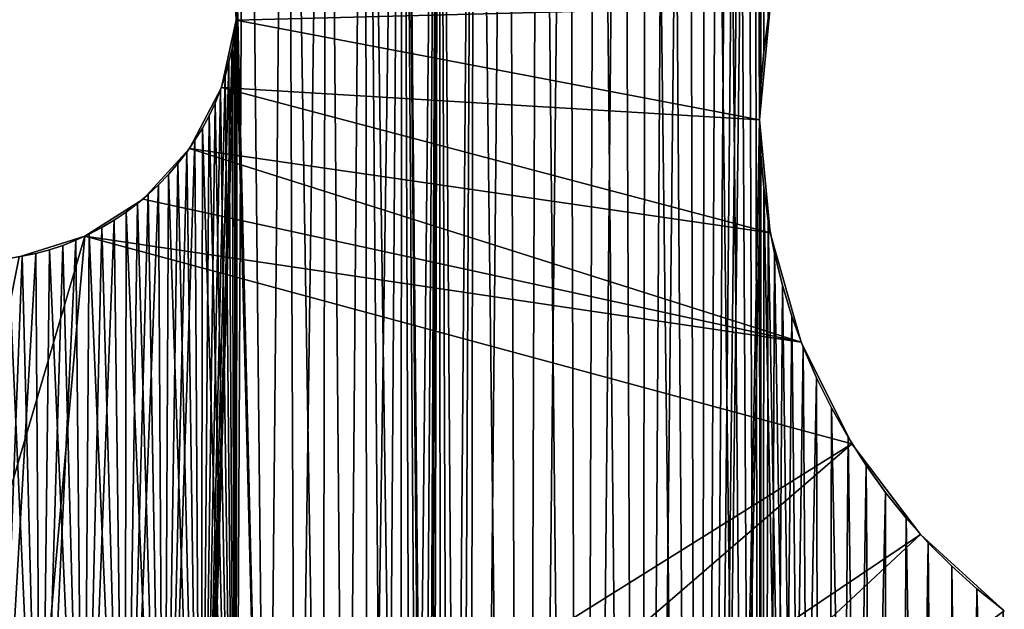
# Model space of a CAD drawing. Header units: millimetres. Extents: x -105 to 105, y -91 to 91.
# Tile 8 of 256: x -94.27 to -88.67, y -75.42 to -72.07. Entities that reach past the tile are written whole.
import ezdxf

# ---------------------------------------------------------------- set-up
doc = ezdxf.new("R2010")
doc.units = ezdxf.units.MM
doc.header["$LTSCALE"] = 22.850203
for name, color, linetype in [('611', 7, 'CONTINUOUS'), ('612', 7, 'CONTINUOUS'), ('617', 7, 'CONTINUOUS'), ('618', 7, 'CONTINUOUS'), ('650', 7, 'CONTINUOUS'), ('823', 7, 'CONTINUOUS')]:
    doc.layers.add(name, color=color, linetype=linetype)

msp = doc.modelspace()

# ---------------------------------------------------------------- linework, layer by layer
at = {"layer": '611', "linetype": 'CONTINUOUS'}
for points in [[(-90.0448, -62.8536, 7.5), (-90.0397, -72.2478, 7.5), (-90.0376, -62.5961, 7.5), (-90.0448, -62.8536, 7.5)], [(-90.0397, -72.2478, 7.5), (-90.0138, -72.0595, 7.5), (-90.0376, -62.5961, 7.5), (-90.0397, -72.2478, 7.5)], [(-90.0653, -63.1093, 7.5), (-90.056, -72.4395, 7.5), (-90.0448, -62.8536, 7.5), (-90.0653, -63.1093, 7.5)], [(-90.056, -72.4395, 7.5), (-90.0397, -72.2478, 7.5), (-90.0448, -62.8536, 7.5), (-90.056, -72.4395, 7.5)], [(-90.0992, -63.3613, 7.5), (-90.0627, -72.6348, 7.5), (-90.0653, -63.1093, 7.5), (-90.0992, -63.3613, 7.5)], [(-90.0627, -72.6348, 7.5), (-90.056, -72.4395, 7.5), (-90.0653, -63.1093, 7.5), (-90.0627, -72.6348, 7.5)], [(-90.1468, -63.6101, 7.5), (-90.0526, -90.1761, 7.5), (-90.0992, -63.3613, 7.5), (-90.1468, -63.6101, 7.5)], [(-90.0526, -90.1761, 7.5), (-90.0627, -72.6348, 7.5), (-90.0992, -63.3613, 7.5), (-90.0526, -90.1761, 7.5)], [(-90.2084, -63.8586, 7.5), (-90.0526, -90.1761, 7.5), (-90.1468, -63.6101, 7.5), (-90.2084, -63.8586, 7.5)], [(-90.2834, -64.1049, 7.5), (-90.0526, -90.1761, 7.5), (-90.2084, -63.8586, 7.5), (-90.2834, -64.1049, 7.5)], [(-90.3712, -64.3468, 7.5), (-90.0526, -90.1761, 7.5), (-90.2834, -64.1049, 7.5), (-90.3712, -64.3468, 7.5)], [(-90.4709, -64.5822, 7.5), (-90.4018, -90.0474, 7.5), (-90.3712, -64.3468, 7.5), (-90.4709, -64.5822, 7.5)], [(-90.4018, -90.0474, 7.5), (-90.0526, -90.1761, 7.5), (-90.3712, -64.3468, 7.5), (-90.4018, -90.0474, 7.5)], [(-90.5821, -64.8096, 7.5), (-90.4018, -90.0474, 7.5), (-90.4709, -64.5822, 7.5), (-90.5821, -64.8096, 7.5)], [(-90.7065, -65.0318, 7.5), (-90.4018, -90.0474, 7.5), (-90.5821, -64.8096, 7.5), (-90.7065, -65.0318, 7.5)], [(-90.8437, -65.2489, 7.5), (-90.7432, -89.9018, 7.5), (-90.7065, -65.0318, 7.5), (-90.8437, -65.2489, 7.5)], [(-90.7432, -89.9018, 7.5), (-90.4018, -90.0474, 7.5), (-90.7065, -65.0318, 7.5), (-90.7432, -89.9018, 7.5)], [(-90.9924, -65.4591, 7.5), (-90.7432, -89.9018, 7.5), (-90.8437, -65.2489, 7.5), (-90.9924, -65.4591, 7.5)], [(-91.1515, -65.6607, 7.5), (-91.076, -89.7396, 7.5), (-90.9924, -65.4591, 7.5), (-91.1515, -65.6607, 7.5)], [(-91.076, -89.7396, 7.5), (-90.7432, -89.9018, 7.5), (-90.9924, -65.4591, 7.5), (-91.076, -89.7396, 7.5)], [(-91.3197, -65.8519, 7.5), (-91.076, -89.7396, 7.5), (-91.1515, -65.6607, 7.5), (-91.3197, -65.8519, 7.5)], [(-91.4971, -66.0324, 7.5), (-91.4011, -89.5604, 7.5), (-91.3197, -65.8519, 7.5), (-91.4971, -66.0324, 7.5)], [(-91.4011, -89.5604, 7.5), (-91.076, -89.7396, 7.5), (-91.3197, -65.8519, 7.5), (-91.4011, -89.5604, 7.5)], [(-91.686, -66.2048, 7.5), (-91.4011, -89.5604, 7.5), (-91.4971, -66.0324, 7.5), (-91.686, -66.2048, 7.5)], [(-91.8849, -66.368, 7.5), (-91.7185, -89.3642, 7.5), (-91.686, -66.2048, 7.5), (-91.8849, -66.368, 7.5)], [(-91.7185, -89.3642, 7.5), (-91.4011, -89.5604, 7.5), (-91.686, -66.2048, 7.5), (-91.7185, -89.3642, 7.5)], [(-92.0922, -66.5206, 7.5), (-91.9411, -82.0419, 7.5), (-91.8849, -66.368, 7.5), (-92.0922, -66.5206, 7.5)], [(-91.9411, -82.0419, 7.5), (-91.9398, -89.1372, 7.5), (-91.8849, -66.368, 7.5), (-91.9411, -82.0419, 7.5)], [(-91.9398, -89.1372, 7.5), (-91.8706, -89.2157, 7.5), (-91.8849, -66.368, 7.5), (-91.9398, -89.1372, 7.5)], [(-91.7969, -89.2913, 7.5), (-91.7185, -89.3642, 7.5), (-91.8849, -66.368, 7.5), (-91.7969, -89.2913, 7.5)], [(-91.8706, -89.2157, 7.5), (-91.7969, -89.2913, 7.5), (-91.8849, -66.368, 7.5), (-91.8706, -89.2157, 7.5)], [(-92.306, -66.6614, 7.5), (-92.1063, -80.7676, 7.5), (-92.0922, -66.5206, 7.5), (-92.306, -66.6614, 7.5)], [(-92.1063, -80.7676, 7.5), (-92.0394, -81.0803, 7.5), (-92.0922, -66.5206, 7.5), (-92.1063, -80.7676, 7.5)], [(-91.9568, -81.7174, 7.5), (-91.9411, -82.0419, 7.5), (-92.0922, -66.5206, 7.5), (-91.9568, -81.7174, 7.5)], [(-91.9896, -81.3969, 7.5), (-91.9568, -81.7174, 7.5), (-92.0922, -66.5206, 7.5), (-91.9896, -81.3969, 7.5)], [(-92.0394, -81.0803, 7.5), (-91.9896, -81.3969, 7.5), (-92.0922, -66.5206, 7.5), (-92.0394, -81.0803, 7.5)], [(-92.5249, -66.7891, 7.5), (-92.4134, -79.8417, 7.5), (-92.306, -66.6614, 7.5), (-92.5249, -66.7891, 7.5)], [(-92.4134, -79.8417, 7.5), (-92.294, -80.1465, 7.5), (-92.306, -66.6614, 7.5), (-92.4134, -79.8417, 7.5)], [(-92.1912, -80.4561, 7.5), (-92.1063, -80.7676, 7.5), (-92.306, -66.6614, 7.5), (-92.1912, -80.4561, 7.5)], [(-92.294, -80.1465, 7.5), (-92.1912, -80.4561, 7.5), (-92.306, -66.6614, 7.5), (-92.294, -80.1465, 7.5)], [(-92.7512, -66.9048, 7.5), (-92.5486, -79.544, 7.5), (-92.5249, -66.7891, 7.5), (-92.7512, -66.9048, 7.5)], [(-92.5486, -79.544, 7.5), (-92.4134, -79.8417, 7.5), (-92.5249, -66.7891, 7.5), (-92.5486, -79.544, 7.5)], [(-92.9856, -67.0093, 7.5), (-92.8621, -78.9802, 7.5), (-92.7512, -66.9048, 7.5), (-92.9856, -67.0093, 7.5)], [(-92.8621, -78.9802, 7.5), (-92.6983, -79.2562, 7.5), (-92.7512, -66.9048, 7.5), (-92.8621, -78.9802, 7.5)], [(-92.6983, -79.2562, 7.5), (-92.5486, -79.544, 7.5), (-92.7512, -66.9048, 7.5), (-92.6983, -79.2562, 7.5)], [(-92.8621, -78.9802, 7.5), (-92.9856, -67.0093, 7.5), (-93.0331, -71.9073, 7.5), (-92.8621, -78.9802, 7.5)], [(-93.0333, -71.9885, 7.5), (-92.8621, -78.9802, 7.5), (-93.0331, -71.9073, 7.5), (-93.0333, -71.9885, 7.5)], [(-93.038, -72.0683, 7.5), (-92.8621, -78.9802, 7.5), (-93.0333, -71.9885, 7.5), (-93.038, -72.0683, 7.5)], [(-93.0473, -72.1476, 7.5), (-93.0425, -78.7115, 7.5), (-93.038, -72.0683, 7.5), (-93.0473, -72.1476, 7.5)], [(-93.0425, -78.7115, 7.5), (-92.8621, -78.9802, 7.5), (-93.038, -72.0683, 7.5), (-93.0425, -78.7115, 7.5)], [(-93.0611, -72.2276, 7.5), (-93.0425, -78.7115, 7.5), (-93.0473, -72.1476, 7.5), (-93.0611, -72.2276, 7.5)], [(-93.0794, -72.3075, 7.5), (-93.0425, -78.7115, 7.5), (-93.0611, -72.2276, 7.5), (-93.0794, -72.3075, 7.5)], [(-93.1019, -72.3866, 7.5), (-93.0425, -78.7115, 7.5), (-93.0794, -72.3075, 7.5), (-93.1019, -72.3866, 7.5)], [(-93.1284, -72.4642, 7.5), (-93.0425, -78.7115, 7.5), (-93.1019, -72.3866, 7.5), (-93.1284, -72.4642, 7.5)], [(-93.1588, -72.5397, 7.5), (-93.0425, -78.7115, 7.5), (-93.1284, -72.4642, 7.5), (-93.1588, -72.5397, 7.5)], [(-93.1927, -72.6125, 7.5), (-93.0425, -78.7115, 7.5), (-93.1588, -72.5397, 7.5), (-93.1927, -72.6125, 7.5)], [(-93.2305, -72.6826, 7.5), (-93.0425, -78.7115, 7.5), (-93.1927, -72.6125, 7.5), (-93.2305, -72.6826, 7.5)], [(-90.056, -72.83, 7.5), (-90.0627, -72.6348, 7.5), (-90.0526, -90.1761, 7.5), (-90.056, -72.83, 7.5)], [(-93.2729, -72.7515, 7.5), (-93.2389, -78.4506, 7.5), (-93.2305, -72.6826, 7.5), (-93.2729, -72.7515, 7.5)], [(-93.2389, -78.4506, 7.5), (-93.0425, -78.7115, 7.5), (-93.2305, -72.6826, 7.5), (-93.2389, -78.4506, 7.5)], [(-93.3194, -72.8188, 7.5), (-93.2389, -78.4506, 7.5), (-93.2729, -72.7515, 7.5), (-93.3194, -72.8188, 7.5)], [(-93.3696, -72.8839, 7.5), (-93.2389, -78.4506, 7.5), (-93.3194, -72.8188, 7.5), (-93.3696, -72.8839, 7.5)], [(-90.0397, -73.0217, 7.5), (-90.056, -72.83, 7.5), (-90.0526, -90.1761, 7.5), (-90.0397, -73.0217, 7.5)], [(-93.423, -72.9462, 7.5), (-93.2389, -78.4506, 7.5), (-93.3696, -72.8839, 7.5), (-93.423, -72.9462, 7.5)], [(-93.4793, -73.0053, 7.5), (-93.4494, -78.1997, 7.5), (-93.423, -72.9462, 7.5), (-93.4793, -73.0053, 7.5)], [(-93.4494, -78.1997, 7.5), (-93.2389, -78.4506, 7.5), (-93.423, -72.9462, 7.5), (-93.4494, -78.1997, 7.5)], [(-93.538, -73.0606, 7.5), (-93.4494, -78.1997, 7.5), (-93.4793, -73.0053, 7.5), (-93.538, -73.0606, 7.5)], [(-89.6982, -90.2867, 7.5), (-90.0397, -73.0217, 7.5), (-90.0526, -90.1761, 7.5), (-89.6982, -90.2867, 7.5)], [(-90.0138, -73.21, 7.5), (-90.0397, -73.0217, 7.5), (-89.6982, -90.2867, 7.5), (-90.0138, -73.21, 7.5)], [(-93.599, -73.1117, 7.5), (-93.4494, -78.1997, 7.5), (-93.538, -73.0606, 7.5), (-93.599, -73.1117, 7.5)], [(-93.6636, -73.1599, 7.5), (-93.4494, -78.1997, 7.5), (-93.599, -73.1117, 7.5), (-93.6636, -73.1599, 7.5)], [(-93.8022, -73.2469, 7.5), (-93.6723, -77.961, 7.5), (-93.7315, -73.2051, 7.5), (-93.8022, -73.2469, 7.5)], [(-93.7315, -73.2051, 7.5), (-93.6723, -77.961, 7.5), (-93.6636, -73.1599, 7.5), (-93.7315, -73.2051, 7.5)], [(-93.6723, -77.961, 7.5), (-93.4494, -78.1997, 7.5), (-93.6636, -73.1599, 7.5), (-93.6723, -77.961, 7.5)], [(-89.9784, -73.3948, 7.5), (-90.0138, -73.21, 7.5), (-89.6982, -90.2867, 7.5), (-89.9784, -73.3948, 7.5)], [(-93.875, -73.285, 7.5), (-93.6723, -77.961, 7.5), (-93.8022, -73.2469, 7.5), (-93.875, -73.285, 7.5)], [(-94.0246, -73.3489, 7.5), (-93.9055, -77.7366, 7.5), (-93.9494, -73.3191, 7.5), (-94.0246, -73.3489, 7.5)], [(-93.9494, -73.3191, 7.5), (-93.9055, -77.7366, 7.5), (-93.875, -73.285, 7.5), (-93.9494, -73.3191, 7.5)], [(-93.9055, -77.7366, 7.5), (-93.6723, -77.961, 7.5), (-93.875, -73.285, 7.5), (-93.9055, -77.7366, 7.5)], [(-94.1766, -73.3946, 7.5), (-94.149, -77.5275, 7.5), (-94.1002, -73.3739, 7.5), (-94.1766, -73.3946, 7.5)], [(-94.149, -77.5275, 7.5), (-93.9055, -77.7366, 7.5), (-94.1002, -73.3739, 7.5), (-94.149, -77.5275, 7.5)], [(-94.1002, -73.3739, 7.5), (-93.9055, -77.7366, 7.5), (-94.0246, -73.3489, 7.5), (-94.1002, -73.3739, 7.5)], [(-94.4064, -77.33, 7.5), (-94.149, -77.5275, 7.5), (-94.3336, -73.4236, 7.5), (-94.4064, -77.33, 7.5)], [(-94.3336, -73.4236, 7.5), (-94.149, -77.5275, 7.5), (-94.2544, -73.4112, 7.5), (-94.3336, -73.4236, 7.5)], [(-94.2544, -73.4112, 7.5), (-94.149, -77.5275, 7.5), (-94.1766, -73.3946, 7.5), (-94.2544, -73.4112, 7.5)], [(-89.9335, -73.5761, 7.5), (-89.9784, -73.3948, 7.5), (-89.6982, -90.2867, 7.5), (-89.9335, -73.5761, 7.5)], [(-89.879, -73.7539, 7.5), (-89.9335, -73.5761, 7.5), (-89.6982, -90.2867, 7.5), (-89.879, -73.7539, 7.5)], [(-89.8146, -73.9287, 7.5), (-89.879, -73.7539, 7.5), (-89.6982, -90.2867, 7.5), (-89.8146, -73.9287, 7.5)], [(-89.7397, -74.102, 7.5), (-89.8146, -73.9287, 7.5), (-89.6982, -90.2867, 7.5), (-89.7397, -74.102, 7.5)], [(-89.6546, -74.2726, 7.5), (-89.7397, -74.102, 7.5), (-89.6982, -90.2867, 7.5), (-89.6546, -74.2726, 7.5)], [(-89.3397, -90.3792, 7.5), (-89.6546, -74.2726, 7.5), (-89.6982, -90.2867, 7.5), (-89.3397, -90.3792, 7.5)], [(-89.5604, -74.4391, 7.5), (-89.6546, -74.2726, 7.5), (-89.3397, -90.3792, 7.5), (-89.5604, -74.4391, 7.5)], [(-89.4578, -74.6002, 7.5), (-89.5604, -74.4391, 7.5), (-89.3397, -90.3792, 7.5), (-89.4578, -74.6002, 7.5)], [(-89.3476, -74.7544, 7.5), (-89.4578, -74.6002, 7.5), (-89.3397, -90.3792, 7.5), (-89.3476, -74.7544, 7.5)], [(-89.2306, -74.9003, 7.5), (-89.3476, -74.7544, 7.5), (-89.3397, -90.3792, 7.5), (-89.2306, -74.9003, 7.5)], [(-88.976, -90.4537, 7.5), (-89.2306, -74.9003, 7.5), (-89.3397, -90.3792, 7.5), (-88.976, -90.4537, 7.5)], [(-89.105, -75.0397, 7.5), (-89.2306, -74.9003, 7.5), (-88.976, -90.4537, 7.5), (-89.105, -75.0397, 7.5)], [(-88.9704, -75.1738, 7.5), (-89.105, -75.0397, 7.5), (-88.976, -90.4537, 7.5), (-88.9704, -75.1738, 7.5)], [(-88.9704, -75.1738, 7.5), (-88.976, -90.4537, 7.5), (-88.8892, -82.1352, 7.5), (-88.9704, -75.1738, 7.5)], [(-88.828, -75.3013, 7.5), (-88.9704, -75.1738, 7.5), (-88.885, -81.9679, 7.5), (-88.828, -75.3013, 7.5)], [(-88.885, -81.9679, 7.5), (-88.9704, -75.1738, 7.5), (-88.8892, -82.0522, 7.5), (-88.885, -81.9679, 7.5)], [(-88.8892, -82.0522, 7.5), (-88.9704, -75.1738, 7.5), (-88.8892, -82.1352, 7.5), (-88.8892, -82.0522, 7.5)], [(-88.7543, -80.4736, 7.5), (-88.828, -75.3013, 7.5), (-88.885, -81.9679, 7.5), (-88.7543, -80.4736, 7.5)], [(-88.679, -75.4212, 7.5), (-88.828, -75.3013, 7.5), (-88.689, -80.1505, 7.5), (-88.679, -75.4212, 7.5)], [(-88.689, -80.1505, 7.5), (-88.828, -75.3013, 7.5), (-88.7111, -80.2283, 7.5), (-88.689, -80.1505, 7.5)], [(-88.7111, -80.2283, 7.5), (-88.828, -75.3013, 7.5), (-88.7293, -80.308, 7.5), (-88.7111, -80.2283, 7.5)], [(-88.7293, -80.308, 7.5), (-88.828, -75.3013, 7.5), (-88.7437, -80.3898, 7.5), (-88.7293, -80.308, 7.5)], [(-88.7437, -80.3898, 7.5), (-88.828, -75.3013, 7.5), (-88.7543, -80.4736, 7.5), (-88.7437, -80.3898, 7.5)]]:
    msp.add_3dface(points, dxfattribs=at)
at = {"layer": '612', "linetype": 'CONTINUOUS'}
for points in [[(-90.0376, -62.5961, 2.5), (-90.0397, -72.2478, 2.5), (-90.0448, -62.8536, 2.5), (-90.0376, -62.5961, 2.5)], [(-90.0138, -72.0595, 2.5), (-90.0397, -72.2478, 2.5), (-90.0376, -62.5961, 2.5), (-90.0138, -72.0595, 2.5)], [(-90.0448, -62.8536, 2.5), (-90.0627, -72.6348, 2.5), (-90.0653, -63.1093, 2.5), (-90.0448, -62.8536, 2.5)], [(-90.056, -72.4395, 2.5), (-90.0627, -72.6348, 2.5), (-90.0448, -62.8536, 2.5), (-90.056, -72.4395, 2.5)], [(-90.0397, -72.2478, 2.5), (-90.056, -72.4395, 2.5), (-90.0448, -62.8536, 2.5), (-90.0397, -72.2478, 2.5)], [(-90.0653, -63.1093, 2.5), (-90.0627, -72.6348, 2.5), (-90.4018, -90.0474, 2.5), (-90.0653, -63.1093, 2.5)], [(-90.0992, -63.3613, 2.5), (-90.0653, -63.1093, 2.5), (-90.4018, -90.0474, 2.5), (-90.0992, -63.3613, 2.5)], [(-90.1468, -63.6101, 2.5), (-90.0992, -63.3613, 2.5), (-90.4018, -90.0474, 2.5), (-90.1468, -63.6101, 2.5)], [(-90.2084, -63.8586, 2.5), (-90.1468, -63.6101, 2.5), (-90.4018, -90.0474, 2.5), (-90.2084, -63.8586, 2.5)], [(-90.2834, -64.1049, 2.5), (-90.2084, -63.8586, 2.5), (-90.4018, -90.0474, 2.5), (-90.2834, -64.1049, 2.5)], [(-90.3712, -64.3468, 2.5), (-90.2834, -64.1049, 2.5), (-90.4018, -90.0474, 2.5), (-90.3712, -64.3468, 2.5)], [(-90.4709, -64.5822, 2.5), (-90.3712, -64.3468, 2.5), (-90.4018, -90.0474, 2.5), (-90.4709, -64.5822, 2.5)], [(-90.5821, -64.8096, 2.5), (-90.4709, -64.5822, 2.5), (-90.7432, -89.9018, 2.5), (-90.5821, -64.8096, 2.5)], [(-90.7432, -89.9018, 2.5), (-90.4709, -64.5822, 2.5), (-90.4018, -90.0474, 2.5), (-90.7432, -89.9018, 2.5)], [(-90.7065, -65.0318, 2.5), (-90.5821, -64.8096, 2.5), (-90.7432, -89.9018, 2.5), (-90.7065, -65.0318, 2.5)], [(-90.8437, -65.2489, 2.5), (-90.7065, -65.0318, 2.5), (-90.7432, -89.9018, 2.5), (-90.8437, -65.2489, 2.5)], [(-90.9924, -65.4591, 2.5), (-90.8437, -65.2489, 2.5), (-91.076, -89.7396, 2.5), (-90.9924, -65.4591, 2.5)], [(-91.076, -89.7396, 2.5), (-90.8437, -65.2489, 2.5), (-90.7432, -89.9018, 2.5), (-91.076, -89.7396, 2.5)], [(-91.1515, -65.6607, 2.5), (-90.9924, -65.4591, 2.5), (-91.076, -89.7396, 2.5), (-91.1515, -65.6607, 2.5)], [(-91.3197, -65.8519, 2.5), (-91.1515, -65.6607, 2.5), (-91.4011, -89.5604, 2.5), (-91.3197, -65.8519, 2.5)], [(-91.4011, -89.5604, 2.5), (-91.1515, -65.6607, 2.5), (-91.076, -89.7396, 2.5), (-91.4011, -89.5604, 2.5)], [(-91.4971, -66.0324, 2.5), (-91.3197, -65.8519, 2.5), (-91.4011, -89.5604, 2.5), (-91.4971, -66.0324, 2.5)], [(-91.686, -66.2048, 2.5), (-91.4971, -66.0324, 2.5), (-91.7185, -89.3642, 2.5), (-91.686, -66.2048, 2.5)], [(-91.7185, -89.3642, 2.5), (-91.4971, -66.0324, 2.5), (-91.4011, -89.5604, 2.5), (-91.7185, -89.3642, 2.5)], [(-91.8849, -66.368, 2.5), (-91.686, -66.2048, 2.5), (-91.8706, -89.2157, 2.5), (-91.8849, -66.368, 2.5)], [(-91.8706, -89.2157, 2.5), (-91.686, -66.2048, 2.5), (-91.7969, -89.2913, 2.5), (-91.8706, -89.2157, 2.5)], [(-91.7969, -89.2913, 2.5), (-91.686, -66.2048, 2.5), (-91.7185, -89.3642, 2.5), (-91.7969, -89.2913, 2.5)], [(-92.0922, -66.5206, 2.5), (-91.8849, -66.368, 2.5), (-92.0394, -81.0803, 2.5), (-92.0922, -66.5206, 2.5)], [(-92.0394, -81.0803, 2.5), (-91.8849, -66.368, 2.5), (-91.9896, -81.3969, 2.5), (-92.0394, -81.0803, 2.5)], [(-91.9896, -81.3969, 2.5), (-91.8849, -66.368, 2.5), (-91.9568, -81.7174, 2.5), (-91.9896, -81.3969, 2.5)], [(-91.9568, -81.7174, 2.5), (-91.8849, -66.368, 2.5), (-91.9411, -82.0419, 2.5), (-91.9568, -81.7174, 2.5)], [(-91.9411, -82.0419, 2.5), (-91.8849, -66.368, 2.5), (-91.9398, -89.1372, 2.5), (-91.9411, -82.0419, 2.5)], [(-91.9398, -89.1372, 2.5), (-91.8849, -66.368, 2.5), (-91.8706, -89.2157, 2.5), (-91.9398, -89.1372, 2.5)], [(-92.306, -66.6614, 2.5), (-92.0922, -66.5206, 2.5), (-92.294, -80.1465, 2.5), (-92.306, -66.6614, 2.5)], [(-92.294, -80.1465, 2.5), (-92.0922, -66.5206, 2.5), (-92.1912, -80.4561, 2.5), (-92.294, -80.1465, 2.5)], [(-92.1912, -80.4561, 2.5), (-92.0922, -66.5206, 2.5), (-92.1063, -80.7676, 2.5), (-92.1912, -80.4561, 2.5)], [(-92.1063, -80.7676, 2.5), (-92.0922, -66.5206, 2.5), (-92.0394, -81.0803, 2.5), (-92.1063, -80.7676, 2.5)], [(-92.5249, -66.7891, 2.5), (-92.306, -66.6614, 2.5), (-92.4134, -79.8417, 2.5), (-92.5249, -66.7891, 2.5)], [(-92.4134, -79.8417, 2.5), (-92.306, -66.6614, 2.5), (-92.294, -80.1465, 2.5), (-92.4134, -79.8417, 2.5)], [(-92.7512, -66.9048, 2.5), (-92.5249, -66.7891, 2.5), (-92.6983, -79.2562, 2.5), (-92.7512, -66.9048, 2.5)], [(-92.6983, -79.2562, 2.5), (-92.5249, -66.7891, 2.5), (-92.5486, -79.544, 2.5), (-92.6983, -79.2562, 2.5)], [(-92.5486, -79.544, 2.5), (-92.5249, -66.7891, 2.5), (-92.4134, -79.8417, 2.5), (-92.5486, -79.544, 2.5)], [(-92.9856, -67.0093, 2.5), (-92.7512, -66.9048, 2.5), (-92.8621, -78.9802, 2.5), (-92.9856, -67.0093, 2.5)], [(-92.8621, -78.9802, 2.5), (-92.7512, -66.9048, 2.5), (-92.6983, -79.2562, 2.5), (-92.8621, -78.9802, 2.5)], [(-93.0425, -78.7115, 2.5), (-92.9856, -67.0093, 2.5), (-92.8621, -78.9802, 2.5), (-93.0425, -78.7115, 2.5)], [(-93.0425, -78.7115, 2.5), (-93.0333, -71.9885, 2.5), (-92.9856, -67.0093, 2.5), (-93.0425, -78.7115, 2.5)], [(-93.0333, -71.9885, 2.5), (-93.0425, -78.7115, 2.5), (-93.038, -72.0683, 2.5), (-93.0333, -71.9885, 2.5)], [(-93.038, -72.0683, 2.5), (-93.0425, -78.7115, 2.5), (-93.0473, -72.1476, 2.5), (-93.038, -72.0683, 2.5)], [(-93.0425, -78.7115, 2.5), (-93.2389, -78.4506, 2.5), (-93.0473, -72.1476, 2.5), (-93.0425, -78.7115, 2.5)], [(-93.0473, -72.1476, 2.5), (-93.2389, -78.4506, 2.5), (-93.0611, -72.2276, 2.5), (-93.0473, -72.1476, 2.5)], [(-93.0611, -72.2276, 2.5), (-93.2389, -78.4506, 2.5), (-93.0794, -72.3075, 2.5), (-93.0611, -72.2276, 2.5)], [(-93.0794, -72.3075, 2.5), (-93.2389, -78.4506, 2.5), (-93.1019, -72.3866, 2.5), (-93.0794, -72.3075, 2.5)], [(-93.1019, -72.3866, 2.5), (-93.2389, -78.4506, 2.5), (-93.1284, -72.4642, 2.5), (-93.1019, -72.3866, 2.5)], [(-93.1284, -72.4642, 2.5), (-93.2389, -78.4506, 2.5), (-93.1588, -72.5397, 2.5), (-93.1284, -72.4642, 2.5)], [(-93.1588, -72.5397, 2.5), (-93.2389, -78.4506, 2.5), (-93.1927, -72.6125, 2.5), (-93.1588, -72.5397, 2.5)], [(-93.1927, -72.6125, 2.5), (-93.2389, -78.4506, 2.5), (-93.2305, -72.6826, 2.5), (-93.1927, -72.6125, 2.5)], [(-90.0627, -72.6348, 2.5), (-90.056, -72.83, 2.5), (-90.4018, -90.0474, 2.5), (-90.0627, -72.6348, 2.5)], [(-93.2305, -72.6826, 2.5), (-93.2389, -78.4506, 2.5), (-93.2729, -72.7515, 2.5), (-93.2305, -72.6826, 2.5)], [(-93.2389, -78.4506, 2.5), (-93.4494, -78.1997, 2.5), (-93.2729, -72.7515, 2.5), (-93.2389, -78.4506, 2.5)], [(-93.2729, -72.7515, 2.5), (-93.4494, -78.1997, 2.5), (-93.3194, -72.8188, 2.5), (-93.2729, -72.7515, 2.5)], [(-93.3194, -72.8188, 2.5), (-93.4494, -78.1997, 2.5), (-93.3696, -72.8839, 2.5), (-93.3194, -72.8188, 2.5)], [(-90.4018, -90.0474, 2.5), (-90.056, -72.83, 2.5), (-90.0526, -90.1761, 2.5), (-90.4018, -90.0474, 2.5)], [(-90.056, -72.83, 2.5), (-90.0397, -73.0217, 2.5), (-90.0526, -90.1761, 2.5), (-90.056, -72.83, 2.5)], [(-93.3696, -72.8839, 2.5), (-93.4494, -78.1997, 2.5), (-93.423, -72.9462, 2.5), (-93.3696, -72.8839, 2.5)], [(-93.423, -72.9462, 2.5), (-93.4494, -78.1997, 2.5), (-93.4793, -73.0053, 2.5), (-93.423, -72.9462, 2.5)], [(-93.4494, -78.1997, 2.5), (-93.6723, -77.961, 2.5), (-93.4793, -73.0053, 2.5), (-93.4494, -78.1997, 2.5)], [(-93.4793, -73.0053, 2.5), (-93.6723, -77.961, 2.5), (-93.538, -73.0606, 2.5), (-93.4793, -73.0053, 2.5)], [(-90.0397, -73.0217, 2.5), (-90.0138, -73.21, 2.5), (-90.0526, -90.1761, 2.5), (-90.0397, -73.0217, 2.5)], [(-93.538, -73.0606, 2.5), (-93.6723, -77.961, 2.5), (-93.599, -73.1117, 2.5), (-93.538, -73.0606, 2.5)], [(-93.599, -73.1117, 2.5), (-93.6723, -77.961, 2.5), (-93.6636, -73.1599, 2.5), (-93.599, -73.1117, 2.5)], [(-93.6723, -77.961, 2.5), (-93.9055, -77.7366, 2.5), (-93.7315, -73.2051, 2.5), (-93.6723, -77.961, 2.5)], [(-93.7315, -73.2051, 2.5), (-93.9055, -77.7366, 2.5), (-93.8022, -73.2469, 2.5), (-93.7315, -73.2051, 2.5)], [(-93.6636, -73.1599, 2.5), (-93.6723, -77.961, 2.5), (-93.7315, -73.2051, 2.5), (-93.6636, -73.1599, 2.5)], [(-90.0138, -73.21, 2.5), (-89.9784, -73.3948, 2.5), (-90.0526, -90.1761, 2.5), (-90.0138, -73.21, 2.5)], [(-93.8022, -73.2469, 2.5), (-93.9055, -77.7366, 2.5), (-93.875, -73.285, 2.5), (-93.8022, -73.2469, 2.5)], [(-93.9055, -77.7366, 2.5), (-94.149, -77.5275, 2.5), (-93.9494, -73.3191, 2.5), (-93.9055, -77.7366, 2.5)], [(-93.9494, -73.3191, 2.5), (-94.149, -77.5275, 2.5), (-94.0246, -73.3489, 2.5), (-93.9494, -73.3191, 2.5)], [(-93.875, -73.285, 2.5), (-93.9055, -77.7366, 2.5), (-93.9494, -73.3191, 2.5), (-93.875, -73.285, 2.5)], [(-94.1002, -73.3739, 2.5), (-94.149, -77.5275, 2.5), (-94.1766, -73.3946, 2.5), (-94.1002, -73.3739, 2.5)], [(-94.0246, -73.3489, 2.5), (-94.149, -77.5275, 2.5), (-94.1002, -73.3739, 2.5), (-94.0246, -73.3489, 2.5)], [(-94.149, -77.5275, 2.5), (-94.4064, -77.33, 2.5), (-94.1766, -73.3946, 2.5), (-94.149, -77.5275, 2.5)], [(-94.1766, -73.3946, 2.5), (-94.4064, -77.33, 2.5), (-94.2544, -73.4112, 2.5), (-94.1766, -73.3946, 2.5)], [(-94.2544, -73.4112, 2.5), (-94.4064, -77.33, 2.5), (-94.3336, -73.4236, 2.5), (-94.2544, -73.4112, 2.5)], [(-89.9784, -73.3948, 2.5), (-89.9335, -73.5761, 2.5), (-90.0526, -90.1761, 2.5), (-89.9784, -73.3948, 2.5)], [(-89.9335, -73.5761, 2.5), (-89.879, -73.7539, 2.5), (-90.0526, -90.1761, 2.5), (-89.9335, -73.5761, 2.5)], [(-89.879, -73.7539, 2.5), (-89.8146, -73.9287, 2.5), (-90.0526, -90.1761, 2.5), (-89.879, -73.7539, 2.5)], [(-89.8146, -73.9287, 2.5), (-89.7397, -74.102, 2.5), (-90.0526, -90.1761, 2.5), (-89.8146, -73.9287, 2.5)], [(-90.0526, -90.1761, 2.5), (-89.7397, -74.102, 2.5), (-89.6982, -90.2867, 2.5), (-90.0526, -90.1761, 2.5)], [(-89.7397, -74.102, 2.5), (-89.6546, -74.2726, 2.5), (-89.6982, -90.2867, 2.5), (-89.7397, -74.102, 2.5)], [(-89.6546, -74.2726, 2.5), (-89.5604, -74.4391, 2.5), (-89.6982, -90.2867, 2.5), (-89.6546, -74.2726, 2.5)], [(-89.5604, -74.4391, 2.5), (-89.4578, -74.6002, 2.5), (-89.6982, -90.2867, 2.5), (-89.5604, -74.4391, 2.5)], [(-89.4578, -74.6002, 2.5), (-89.3476, -74.7544, 2.5), (-89.6982, -90.2867, 2.5), (-89.4578, -74.6002, 2.5)], [(-89.6982, -90.2867, 2.5), (-89.3476, -74.7544, 2.5), (-89.3397, -90.3792, 2.5), (-89.6982, -90.2867, 2.5)], [(-89.3476, -74.7544, 2.5), (-89.2306, -74.9003, 2.5), (-89.3397, -90.3792, 2.5), (-89.3476, -74.7544, 2.5)], [(-89.2306, -74.9003, 2.5), (-89.105, -75.0397, 2.5), (-89.3397, -90.3792, 2.5), (-89.2306, -74.9003, 2.5)], [(-89.3397, -90.3792, 2.5), (-89.105, -75.0397, 2.5), (-88.976, -90.4537, 2.5), (-89.3397, -90.3792, 2.5)], [(-89.105, -75.0397, 2.5), (-88.9704, -75.1738, 2.5), (-88.976, -90.4537, 2.5), (-89.105, -75.0397, 2.5)], [(-88.976, -90.4537, 2.5), (-88.9704, -75.1738, 2.5), (-88.8892, -82.0522, 2.5), (-88.976, -90.4537, 2.5)], [(-88.9704, -75.1738, 2.5), (-88.828, -75.3013, 2.5), (-88.8892, -82.0522, 2.5), (-88.9704, -75.1738, 2.5)], [(-88.8892, -82.0522, 2.5), (-88.828, -75.3013, 2.5), (-88.885, -81.9679, 2.5), (-88.8892, -82.0522, 2.5)], [(-88.885, -81.9679, 2.5), (-88.828, -75.3013, 2.5), (-88.7543, -80.4736, 2.5), (-88.885, -81.9679, 2.5)], [(-88.828, -75.3013, 2.5), (-88.679, -75.4212, 2.5), (-88.7543, -80.4736, 2.5), (-88.828, -75.3013, 2.5)]]:
    msp.add_3dface(points, dxfattribs=at)
at = {"layer": '617', "linetype": 'CONTINUOUS'}
for points in [[(-90.0138, -72.0595, 7.5), (-90.0397, -72.2478, 7.5), (-90.0138, -72.0595, 2.5), (-90.0138, -72.0595, 7.5)], [(-90.0397, -72.2478, 7.5), (-90.0397, -72.2478, 2.5), (-90.0138, -72.0595, 2.5), (-90.0397, -72.2478, 7.5)], [(-90.0397, -72.2478, 7.5), (-90.056, -72.4395, 7.5), (-90.0397, -72.2478, 2.5), (-90.0397, -72.2478, 7.5)], [(-90.056, -72.4395, 7.5), (-90.056, -72.4395, 2.5), (-90.0397, -72.2478, 2.5), (-90.056, -72.4395, 7.5)], [(-90.056, -72.4395, 7.5), (-90.0627, -72.6348, 7.5), (-90.056, -72.4395, 2.5), (-90.056, -72.4395, 7.5)], [(-90.0627, -72.6348, 7.5), (-90.0627, -72.6348, 2.5), (-90.056, -72.4395, 2.5), (-90.0627, -72.6348, 7.5)]]:
    msp.add_3dface(points, dxfattribs=at)
at = {"layer": '618', "linetype": 'CONTINUOUS'}
for points in [[(-90.0627, -72.6348, 7.5), (-90.056, -72.83, 7.5), (-90.0627, -72.6348, 2.5), (-90.0627, -72.6348, 7.5)], [(-90.056, -72.83, 7.5), (-90.056, -72.83, 2.5), (-90.0627, -72.6348, 2.5), (-90.056, -72.83, 7.5)], [(-90.056, -72.83, 7.5), (-90.0397, -73.0217, 7.5), (-90.056, -72.83, 2.5), (-90.056, -72.83, 7.5)], [(-90.0397, -73.0217, 7.5), (-90.0397, -73.0217, 2.5), (-90.056, -72.83, 2.5), (-90.0397, -73.0217, 7.5)], [(-90.0397, -73.0217, 7.5), (-90.0138, -73.21, 7.5), (-90.0397, -73.0217, 2.5), (-90.0397, -73.0217, 7.5)], [(-90.0138, -73.21, 7.5), (-90.0138, -73.21, 2.5), (-90.0397, -73.0217, 2.5), (-90.0138, -73.21, 7.5)], [(-90.0138, -73.21, 7.5), (-89.9784, -73.3948, 7.5), (-90.0138, -73.21, 2.5), (-90.0138, -73.21, 7.5)], [(-89.9784, -73.3948, 7.5), (-89.9784, -73.3948, 2.5), (-90.0138, -73.21, 2.5), (-89.9784, -73.3948, 7.5)], [(-89.9784, -73.3948, 7.5), (-89.9335, -73.5761, 7.5), (-89.9784, -73.3948, 2.5), (-89.9784, -73.3948, 7.5)], [(-89.9335, -73.5761, 7.5), (-89.9335, -73.5761, 2.5), (-89.9784, -73.3948, 2.5), (-89.9335, -73.5761, 7.5)], [(-89.9335, -73.5761, 7.5), (-89.879, -73.7539, 7.5), (-89.9335, -73.5761, 2.5), (-89.9335, -73.5761, 7.5)], [(-89.879, -73.7539, 7.5), (-89.879, -73.7539, 2.5), (-89.9335, -73.5761, 2.5), (-89.879, -73.7539, 7.5)], [(-89.879, -73.7539, 7.5), (-89.8146, -73.9287, 7.5), (-89.879, -73.7539, 2.5), (-89.879, -73.7539, 7.5)], [(-89.8146, -73.9287, 7.5), (-89.8146, -73.9287, 2.5), (-89.879, -73.7539, 2.5), (-89.8146, -73.9287, 7.5)], [(-89.8146, -73.9287, 7.5), (-89.7397, -74.102, 7.5), (-89.8146, -73.9287, 2.5), (-89.8146, -73.9287, 7.5)], [(-89.7397, -74.102, 7.5), (-89.7397, -74.102, 2.5), (-89.8146, -73.9287, 2.5), (-89.7397, -74.102, 7.5)], [(-89.7397, -74.102, 7.5), (-89.6546, -74.2726, 7.5), (-89.7397, -74.102, 2.5), (-89.7397, -74.102, 7.5)], [(-89.6546, -74.2726, 7.5), (-89.6546, -74.2726, 2.5), (-89.7397, -74.102, 2.5), (-89.6546, -74.2726, 7.5)], [(-89.6546, -74.2726, 7.5), (-89.5604, -74.4391, 7.5), (-89.6546, -74.2726, 2.5), (-89.6546, -74.2726, 7.5)], [(-89.5604, -74.4391, 7.5), (-89.5604, -74.4391, 2.5), (-89.6546, -74.2726, 2.5), (-89.5604, -74.4391, 7.5)], [(-89.5604, -74.4391, 7.5), (-89.4578, -74.6002, 7.5), (-89.5604, -74.4391, 2.5), (-89.5604, -74.4391, 7.5)], [(-89.4578, -74.6002, 7.5), (-89.4578, -74.6002, 2.5), (-89.5604, -74.4391, 2.5), (-89.4578, -74.6002, 7.5)], [(-89.4578, -74.6002, 7.5), (-89.3476, -74.7544, 7.5), (-89.4578, -74.6002, 2.5), (-89.4578, -74.6002, 7.5)], [(-89.3476, -74.7544, 7.5), (-89.3476, -74.7544, 2.5), (-89.4578, -74.6002, 2.5), (-89.3476, -74.7544, 7.5)], [(-89.3476, -74.7544, 7.5), (-89.2306, -74.9003, 7.5), (-89.3476, -74.7544, 2.5), (-89.3476, -74.7544, 7.5)], [(-89.2306, -74.9003, 7.5), (-89.2306, -74.9003, 2.5), (-89.3476, -74.7544, 2.5), (-89.2306, -74.9003, 7.5)], [(-89.2306, -74.9003, 7.5), (-89.105, -75.0397, 7.5), (-89.2306, -74.9003, 2.5), (-89.2306, -74.9003, 7.5)], [(-89.105, -75.0397, 7.5), (-89.105, -75.0397, 2.5), (-89.2306, -74.9003, 2.5), (-89.105, -75.0397, 7.5)], [(-89.105, -75.0397, 7.5), (-88.9704, -75.1738, 7.5), (-89.105, -75.0397, 2.5), (-89.105, -75.0397, 7.5)], [(-88.9704, -75.1738, 7.5), (-88.9704, -75.1738, 2.5), (-89.105, -75.0397, 2.5), (-88.9704, -75.1738, 7.5)], [(-88.9704, -75.1738, 7.5), (-88.828, -75.3013, 7.5), (-88.9704, -75.1738, 2.5), (-88.9704, -75.1738, 7.5)], [(-88.828, -75.3013, 7.5), (-88.828, -75.3013, 2.5), (-88.9704, -75.1738, 2.5), (-88.828, -75.3013, 7.5)], [(-88.828, -75.3013, 7.5), (-88.679, -75.4212, 7.5), (-88.828, -75.3013, 2.5), (-88.828, -75.3013, 7.5)], [(-88.679, -75.4212, 7.5), (-88.679, -75.4212, 2.5), (-88.828, -75.3013, 2.5), (-88.679, -75.4212, 7.5)]]:
    msp.add_3dface(points, dxfattribs=at)
at = {"layer": '650', "linetype": 'CONTINUOUS'}
for points in [[(-93.038, -72.0683, 7.5), (-93.0333, -71.9885, 7.5), (-93.038, -72.0683, 2.5), (-93.038, -72.0683, 7.5)], [(-93.0333, -71.9885, 7.5), (-93.0333, -71.9885, 2.5), (-93.038, -72.0683, 2.5), (-93.0333, -71.9885, 7.5)], [(-93.0473, -72.1476, 7.5), (-93.038, -72.0683, 7.5), (-93.0473, -72.1476, 2.5), (-93.0473, -72.1476, 7.5)], [(-93.038, -72.0683, 7.5), (-93.038, -72.0683, 2.5), (-93.0473, -72.1476, 2.5), (-93.038, -72.0683, 7.5)], [(-93.0611, -72.2276, 7.5), (-93.0473, -72.1476, 7.5), (-93.0611, -72.2276, 2.5), (-93.0611, -72.2276, 7.5)], [(-93.0473, -72.1476, 7.5), (-93.0473, -72.1476, 2.5), (-93.0611, -72.2276, 2.5), (-93.0473, -72.1476, 7.5)], [(-93.0794, -72.3075, 7.5), (-93.0611, -72.2276, 7.5), (-93.0794, -72.3075, 2.5), (-93.0794, -72.3075, 7.5)], [(-93.0611, -72.2276, 7.5), (-93.0611, -72.2276, 2.5), (-93.0794, -72.3075, 2.5), (-93.0611, -72.2276, 7.5)], [(-93.1019, -72.3866, 7.5), (-93.0794, -72.3075, 7.5), (-93.1019, -72.3866, 2.5), (-93.1019, -72.3866, 7.5)], [(-93.0794, -72.3075, 7.5), (-93.0794, -72.3075, 2.5), (-93.1019, -72.3866, 2.5), (-93.0794, -72.3075, 7.5)], [(-93.1284, -72.4642, 7.5), (-93.1019, -72.3866, 7.5), (-93.1284, -72.4642, 2.5), (-93.1284, -72.4642, 7.5)], [(-93.1019, -72.3866, 7.5), (-93.1019, -72.3866, 2.5), (-93.1284, -72.4642, 2.5), (-93.1019, -72.3866, 7.5)], [(-93.1588, -72.5397, 7.5), (-93.1284, -72.4642, 7.5), (-93.1588, -72.5397, 2.5), (-93.1588, -72.5397, 7.5)], [(-93.1284, -72.4642, 7.5), (-93.1284, -72.4642, 2.5), (-93.1588, -72.5397, 2.5), (-93.1284, -72.4642, 7.5)], [(-93.1927, -72.6125, 7.5), (-93.1588, -72.5397, 7.5), (-93.1927, -72.6125, 2.5), (-93.1927, -72.6125, 7.5)], [(-93.1588, -72.5397, 7.5), (-93.1588, -72.5397, 2.5), (-93.1927, -72.6125, 2.5), (-93.1588, -72.5397, 7.5)], [(-93.2305, -72.6826, 7.5), (-93.1927, -72.6125, 7.5), (-93.2305, -72.6826, 2.5), (-93.2305, -72.6826, 7.5)], [(-93.1927, -72.6125, 7.5), (-93.1927, -72.6125, 2.5), (-93.2305, -72.6826, 2.5), (-93.1927, -72.6125, 7.5)], [(-93.2729, -72.7515, 7.5), (-93.2305, -72.6826, 7.5), (-93.2729, -72.7515, 2.5), (-93.2729, -72.7515, 7.5)], [(-93.2305, -72.6826, 7.5), (-93.2305, -72.6826, 2.5), (-93.2729, -72.7515, 2.5), (-93.2305, -72.6826, 7.5)], [(-93.3194, -72.8188, 7.5), (-93.2729, -72.7515, 7.5), (-93.3194, -72.8188, 2.5), (-93.3194, -72.8188, 7.5)], [(-93.2729, -72.7515, 7.5), (-93.2729, -72.7515, 2.5), (-93.3194, -72.8188, 2.5), (-93.2729, -72.7515, 7.5)], [(-93.3696, -72.8839, 7.5), (-93.3194, -72.8188, 7.5), (-93.3696, -72.8839, 2.5), (-93.3696, -72.8839, 7.5)], [(-93.3194, -72.8188, 7.5), (-93.3194, -72.8188, 2.5), (-93.3696, -72.8839, 2.5), (-93.3194, -72.8188, 7.5)], [(-93.423, -72.9462, 7.5), (-93.3696, -72.8839, 7.5), (-93.423, -72.9462, 2.5), (-93.423, -72.9462, 7.5)], [(-93.3696, -72.8839, 7.5), (-93.3696, -72.8839, 2.5), (-93.423, -72.9462, 2.5), (-93.3696, -72.8839, 7.5)], [(-93.4793, -73.0053, 7.5), (-93.423, -72.9462, 7.5), (-93.4793, -73.0053, 2.5), (-93.4793, -73.0053, 7.5)], [(-93.423, -72.9462, 7.5), (-93.423, -72.9462, 2.5), (-93.4793, -73.0053, 2.5), (-93.423, -72.9462, 7.5)], [(-93.538, -73.0606, 7.5), (-93.4793, -73.0053, 7.5), (-93.538, -73.0606, 2.5), (-93.538, -73.0606, 7.5)], [(-93.4793, -73.0053, 7.5), (-93.4793, -73.0053, 2.5), (-93.538, -73.0606, 2.5), (-93.4793, -73.0053, 7.5)], [(-93.599, -73.1117, 7.5), (-93.538, -73.0606, 7.5), (-93.599, -73.1117, 2.5), (-93.599, -73.1117, 7.5)], [(-93.538, -73.0606, 7.5), (-93.538, -73.0606, 2.5), (-93.599, -73.1117, 2.5), (-93.538, -73.0606, 7.5)], [(-93.6636, -73.1599, 7.5), (-93.599, -73.1117, 7.5), (-93.6636, -73.1599, 2.5), (-93.6636, -73.1599, 7.5)], [(-93.599, -73.1117, 7.5), (-93.599, -73.1117, 2.5), (-93.6636, -73.1599, 2.5), (-93.599, -73.1117, 7.5)], [(-93.8022, -73.2469, 7.5), (-93.7315, -73.2051, 7.5), (-93.8022, -73.2469, 2.5), (-93.8022, -73.2469, 7.5)], [(-93.7315, -73.2051, 7.5), (-93.7315, -73.2051, 2.5), (-93.8022, -73.2469, 2.5), (-93.7315, -73.2051, 7.5)], [(-93.7315, -73.2051, 7.5), (-93.6636, -73.1599, 7.5), (-93.7315, -73.2051, 2.5), (-93.7315, -73.2051, 7.5)], [(-93.6636, -73.1599, 7.5), (-93.6636, -73.1599, 2.5), (-93.7315, -73.2051, 2.5), (-93.6636, -73.1599, 7.5)], [(-93.875, -73.285, 7.5), (-93.8022, -73.2469, 7.5), (-93.875, -73.285, 2.5), (-93.875, -73.285, 7.5)], [(-93.8022, -73.2469, 7.5), (-93.8022, -73.2469, 2.5), (-93.875, -73.285, 2.5), (-93.8022, -73.2469, 7.5)], [(-94.0246, -73.3489, 7.5), (-93.9494, -73.3191, 7.5), (-94.0246, -73.3489, 2.5), (-94.0246, -73.3489, 7.5)], [(-93.9494, -73.3191, 7.5), (-93.9494, -73.3191, 2.5), (-94.0246, -73.3489, 2.5), (-93.9494, -73.3191, 7.5)], [(-93.9494, -73.3191, 7.5), (-93.875, -73.285, 7.5), (-93.9494, -73.3191, 2.5), (-93.9494, -73.3191, 7.5)], [(-93.875, -73.285, 7.5), (-93.875, -73.285, 2.5), (-93.9494, -73.3191, 2.5), (-93.875, -73.285, 7.5)], [(-94.1766, -73.3946, 7.5), (-94.1002, -73.3739, 7.5), (-94.1766, -73.3946, 2.5), (-94.1766, -73.3946, 7.5)], [(-94.1002, -73.3739, 7.5), (-94.1002, -73.3739, 2.5), (-94.1766, -73.3946, 2.5), (-94.1002, -73.3739, 7.5)], [(-94.1002, -73.3739, 7.5), (-94.0246, -73.3489, 7.5), (-94.1002, -73.3739, 2.5), (-94.1002, -73.3739, 7.5)], [(-94.0246, -73.3489, 7.5), (-94.0246, -73.3489, 2.5), (-94.1002, -73.3739, 2.5), (-94.0246, -73.3489, 7.5)], [(-94.3336, -73.4236, 7.5), (-94.2544, -73.4112, 7.5), (-94.3336, -73.4236, 2.5), (-94.3336, -73.4236, 7.5)], [(-94.2544, -73.4112, 7.5), (-94.2544, -73.4112, 2.5), (-94.3336, -73.4236, 2.5), (-94.2544, -73.4112, 7.5)], [(-94.2544, -73.4112, 7.5), (-94.1766, -73.3946, 7.5), (-94.2544, -73.4112, 2.5), (-94.2544, -73.4112, 7.5)], [(-94.1766, -73.3946, 7.5), (-94.1766, -73.3946, 2.5), (-94.2544, -73.4112, 2.5), (-94.1766, -73.3946, 7.5)]]:
    msp.add_3dface(points, dxfattribs=at)
at = {"layer": '823', "linetype": 'CONTINUOUS'}
for points in [[(-90.0031, -71.9916, 2.5), (-93.038, -72.0682, 2.5), (-93.0551, -71.677, 2.5), (-90.0031, -71.9916, 2.5)], [(-93.0551, -71.677, 7.5), (-93.0551, -71.677, 2.5), (-93.038, -72.0682, 7.5), (-93.0551, -71.677, 7.5)], [(-93.038, -72.0682, 7.5), (-93.0551, -71.677, 2.5), (-93.038, -72.0682, 2.5), (-93.038, -72.0682, 7.5)], [(-90.0031, -71.9916, 7.5), (-93.0551, -71.677, 7.5), (-93.038, -72.0682, 7.5), (-90.0031, -71.9916, 7.5)], [(-90.0627, -72.6348, 2.5), (-93.038, -72.0682, 2.5), (-90.0031, -71.9916, 2.5), (-90.0627, -72.6348, 2.5)], [(-90.0031, -71.9916, 7.5), (-93.038, -72.0682, 7.5), (-90.0627, -72.6348, 7.5), (-90.0031, -71.9916, 7.5)], [(-90.0627, -72.6348, 7.5), (-90.0627, -72.6348, 2.5), (-90.0031, -71.9916, 7.5), (-90.0627, -72.6348, 7.5)], [(-90.0031, -71.9916, 7.5), (-90.0627, -72.6348, 2.5), (-90.0031, -71.9916, 2.5), (-90.0031, -71.9916, 7.5)], [(-90.0627, -72.6348, 2.5), (-93.1228, -72.4505, 2.5), (-93.038, -72.0682, 2.5), (-90.0627, -72.6348, 2.5)], [(-93.038, -72.0682, 7.5), (-93.038, -72.0682, 2.5), (-93.1228, -72.4505, 7.5), (-93.038, -72.0682, 7.5)], [(-93.1228, -72.4505, 7.5), (-93.038, -72.0682, 2.5), (-93.1228, -72.4505, 2.5), (-93.1228, -72.4505, 7.5)], [(-90.0627, -72.6348, 7.5), (-93.038, -72.0682, 7.5), (-93.1228, -72.4505, 7.5), (-90.0627, -72.6348, 7.5)], [(-93.1228, -72.4505, 2.5), (-90.0031, -73.2779, 2.5), (-93.3036, -72.7979, 2.5), (-93.1228, -72.4505, 2.5)], [(-93.1228, -72.4505, 7.5), (-93.1228, -72.4505, 2.5), (-93.3036, -72.7979, 7.5), (-93.1228, -72.4505, 7.5)], [(-93.3036, -72.7979, 7.5), (-93.1228, -72.4505, 2.5), (-93.3036, -72.7979, 2.5), (-93.3036, -72.7979, 7.5)], [(-90.0031, -73.2779, 7.5), (-93.1228, -72.4505, 7.5), (-93.3036, -72.7979, 7.5), (-90.0031, -73.2779, 7.5)], [(-90.0031, -73.2779, 2.5), (-93.1228, -72.4505, 2.5), (-90.0627, -72.6348, 2.5), (-90.0031, -73.2779, 2.5)], [(-90.0627, -72.6348, 7.5), (-93.1228, -72.4505, 7.5), (-90.0031, -73.2779, 7.5), (-90.0627, -72.6348, 7.5)], [(-90.0031, -73.2779, 7.5), (-90.0031, -73.2779, 2.5), (-90.0627, -72.6348, 7.5), (-90.0031, -73.2779, 7.5)], [(-90.0627, -72.6348, 7.5), (-90.0031, -73.2779, 2.5), (-90.0627, -72.6348, 2.5), (-90.0627, -72.6348, 7.5)], [(-93.3036, -72.7979, 2.5), (-89.8264, -73.8991, 2.5), (-93.5681, -73.0866, 2.5), (-93.3036, -72.7979, 2.5)], [(-93.3036, -72.7979, 7.5), (-93.3036, -72.7979, 2.5), (-93.5681, -73.0866, 7.5), (-93.3036, -72.7979, 7.5)], [(-93.5681, -73.0866, 7.5), (-93.3036, -72.7979, 2.5), (-93.5681, -73.0866, 2.5), (-93.5681, -73.0866, 7.5)], [(-89.8264, -73.8991, 7.5), (-93.3036, -72.7979, 7.5), (-93.5681, -73.0866, 7.5), (-89.8264, -73.8991, 7.5)], [(-93.3036, -72.7979, 2.5), (-90.0031, -73.2779, 2.5), (-89.8264, -73.8991, 2.5), (-93.3036, -72.7979, 2.5)], [(-90.0031, -73.2779, 7.5), (-93.3036, -72.7979, 7.5), (-89.8264, -73.8991, 7.5), (-90.0031, -73.2779, 7.5)], [(-93.5681, -73.0866, 2.5), (-89.8264, -73.8991, 2.5), (-93.8984, -73.297, 2.5), (-93.5681, -73.0866, 2.5)], [(-93.5681, -73.0866, 7.5), (-93.5681, -73.0866, 2.5), (-93.8984, -73.297, 7.5), (-93.5681, -73.0866, 7.5)], [(-93.8984, -73.297, 7.5), (-93.5681, -73.0866, 2.5), (-93.8984, -73.297, 2.5), (-93.8984, -73.297, 7.5)], [(-89.8264, -73.8991, 7.5), (-93.5681, -73.0866, 7.5), (-93.8984, -73.297, 7.5), (-89.8264, -73.8991, 7.5)], [(-93.8984, -73.297, 2.5), (-94.2663, -77.4341, 2.5), (-94.9791, -76.9599, 2.5), (-93.8984, -73.297, 2.5)], [(-93.8984, -73.297, 2.5), (-94.9791, -76.9599, 2.5), (-94.2718, -73.4147, 2.5), (-93.8984, -73.297, 2.5)], [(-94.2718, -73.4147, 7.5), (-94.9791, -76.9599, 7.5), (-93.8984, -73.297, 7.5), (-94.2718, -73.4147, 7.5)], [(-93.8984, -73.297, 7.5), (-94.9791, -76.9599, 7.5), (-94.2663, -77.4341, 7.5), (-93.8984, -73.297, 7.5)], [(-93.8984, -73.297, 7.5), (-93.8984, -73.297, 2.5), (-94.2718, -73.4147, 7.5), (-93.8984, -73.297, 7.5)], [(-94.2718, -73.4147, 7.5), (-93.8984, -73.297, 2.5), (-94.2718, -73.4147, 2.5), (-94.2718, -73.4147, 7.5)], [(-89.5385, -74.4773, 2.5), (-94.2663, -77.4341, 2.5), (-93.8984, -73.297, 2.5), (-89.5385, -74.4773, 2.5)], [(-93.8984, -73.297, 7.5), (-94.2663, -77.4341, 7.5), (-89.5385, -74.4773, 7.5), (-93.8984, -73.297, 7.5)], [(-93.8984, -73.297, 2.5), (-89.8264, -73.8991, 2.5), (-89.5385, -74.4773, 2.5), (-93.8984, -73.297, 2.5)], [(-89.5385, -74.4773, 7.5), (-89.8264, -73.8991, 7.5), (-93.8984, -73.297, 7.5), (-89.5385, -74.4773, 7.5)], [(-89.8264, -73.8991, 7.5), (-89.8264, -73.8991, 2.5), (-90.0031, -73.2779, 7.5), (-89.8264, -73.8991, 7.5)], [(-90.0031, -73.2779, 7.5), (-89.8264, -73.8991, 2.5), (-90.0031, -73.2779, 2.5), (-90.0031, -73.2779, 7.5)], [(-89.5385, -74.4773, 7.5), (-89.5385, -74.4773, 2.5), (-89.8264, -73.8991, 7.5), (-89.5385, -74.4773, 7.5)], [(-89.8264, -73.8991, 7.5), (-89.5385, -74.4773, 2.5), (-89.8264, -73.8991, 2.5), (-89.8264, -73.8991, 7.5)], [(-89.5385, -74.4773, 2.5), (-93.6283, -78.0049, 2.5), (-94.2663, -77.4341, 2.5), (-89.5385, -74.4773, 2.5)], [(-89.5385, -74.4773, 7.5), (-94.2663, -77.4341, 7.5), (-93.6283, -78.0049, 7.5), (-89.5385, -74.4773, 7.5)], [(-89.1493, -74.9927, 2.5), (-93.6283, -78.0049, 2.5), (-89.5385, -74.4773, 2.5), (-89.1493, -74.9927, 2.5)], [(-89.5385, -74.4773, 7.5), (-93.6283, -78.0049, 7.5), (-89.1493, -74.9927, 7.5), (-89.5385, -74.4773, 7.5)], [(-89.1493, -74.9927, 7.5), (-89.1493, -74.9927, 2.5), (-89.5385, -74.4773, 7.5), (-89.1493, -74.9927, 7.5)], [(-89.5385, -74.4773, 7.5), (-89.1493, -74.9927, 2.5), (-89.5385, -74.4773, 2.5), (-89.5385, -74.4773, 7.5)], [(-89.1493, -74.9927, 2.5), (-93.0781, -78.6606, 2.5), (-93.6283, -78.0049, 2.5), (-89.1493, -74.9927, 2.5)], [(-89.1493, -74.9927, 7.5), (-93.6283, -78.0049, 7.5), (-93.0781, -78.6606, 7.5), (-89.1493, -74.9927, 7.5)], [(-88.672, -75.4278, 2.5), (-93.0781, -78.6606, 2.5), (-89.1493, -74.9927, 2.5), (-88.672, -75.4278, 2.5)], [(-89.1493, -74.9927, 7.5), (-93.0781, -78.6606, 7.5), (-88.672, -75.4278, 7.5), (-89.1493, -74.9927, 7.5)], [(-88.672, -75.4278, 7.5), (-88.672, -75.4278, 2.5), (-89.1493, -74.9927, 7.5), (-88.672, -75.4278, 7.5)], [(-89.1493, -74.9927, 7.5), (-88.672, -75.4278, 2.5), (-89.1493, -74.9927, 2.5), (-89.1493, -74.9927, 7.5)]]:
    msp.add_3dface(points, dxfattribs=at)

doc.saveas('drawing.dxf')
